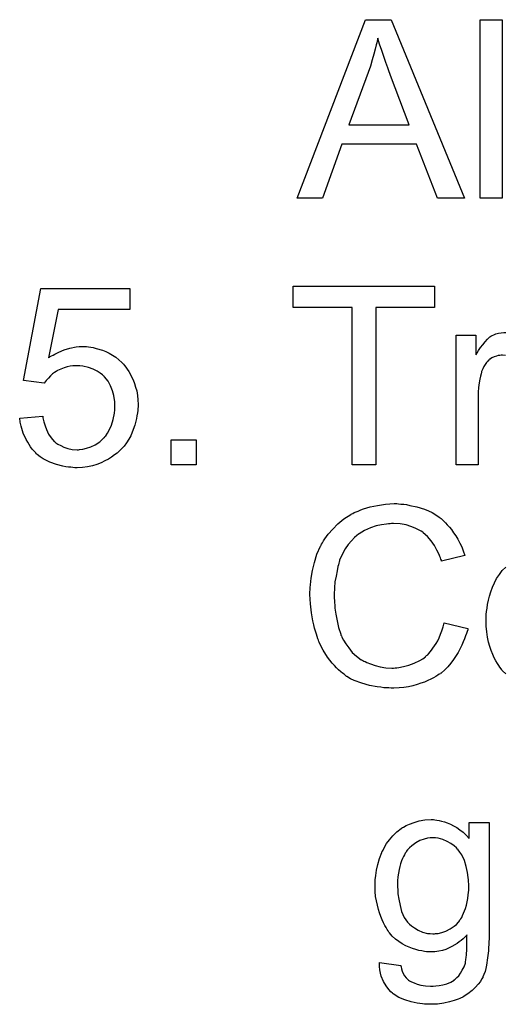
# Model space of a CAD drawing. Extents: x -1.6 to 9, y -2.8 to 5.2.
# Tile 70 of 197: x 4.61 to 4.828, y 0.793 to 1.235. Entities that reach past the tile are written whole.
import ezdxf

# ---------------------------------------------------------------- set-up
doc = ezdxf.new("R2010")
doc.units = 0
doc.layers.add('dfn6-15-57-c_document', color=1, linetype='CONTINUOUS')

msp = doc.modelspace()

# ---------------------------------------------------------------- linework, layer by layer
at = {"layer": 'dfn6-15-57-c_document', "color": 1}
for points in [[(4.809235, 1.15504), (4.797203, 1.15504), (4.787831, 1.179337), (4.754278, 1.179337), (4.7456, 1.15504), (4.734377, 1.15504), (4.764922, 1.235104), (4.776492, 1.235104), (4.809235, 1.15504)], [(4.826128, 1.15504), (4.816293, 1.15504), (4.816293, 1.235104), (4.826128, 1.235104), (4.826128, 1.15504)], [(4.770476, 1.226774), (4.770476, 1.226658), (4.77036, 1.226427), (4.77036, 1.225964), (4.770129, 1.225501), (4.770013, 1.224691), (4.769782, 1.223882), (4.769319, 1.221915), (4.76874, 1.219601), (4.767931, 1.217055), (4.767121, 1.214278), (4.766079, 1.211386), (4.757402, 1.188015), (4.784476, 1.188015), (4.776145, 1.209998), (4.776145, 1.210113), (4.776029, 1.21046), (4.775798, 1.211039), (4.775567, 1.211733), (4.77522, 1.212543), (4.774873, 1.213584), (4.774525, 1.214741), (4.774063, 1.215898), (4.773137, 1.218559), (4.772211, 1.221336), (4.771286, 1.224113), (4.770476, 1.226774)], [(4.659288, 1.105127), (4.627239, 1.105127), (4.622958, 1.083491), (4.623074, 1.083607), (4.623306, 1.083723), (4.623653, 1.083954), (4.624231, 1.084301), (4.624925, 1.084648), (4.625735, 1.085111), (4.627586, 1.086037), (4.6299, 1.086962), (4.632446, 1.087772), (4.635223, 1.088351), (4.636611, 1.088582), (4.639156, 1.088582), (4.639851, 1.088466), (4.640776, 1.088351), (4.641818, 1.088235), (4.642975, 1.088004), (4.644247, 1.087656), (4.647024, 1.086847), (4.648528, 1.086268), (4.650032, 1.085458), (4.651536, 1.084648), (4.65304, 1.083723), (4.654429, 1.082566), (4.655817, 1.081293), (4.655933, 1.081177), (4.656164, 1.080946), (4.656511, 1.080599), (4.656974, 1.08002), (4.657553, 1.07921), (4.658131, 1.0784), (4.658825, 1.077359), (4.65952, 1.076202), (4.660098, 1.074929), (4.660792, 1.073541), (4.661371, 1.071921), (4.661949, 1.070301), (4.662412, 1.068566), (4.662759, 1.066599), (4.662991, 1.064632), (4.663106, 1.06255), (4.663106, 1.062434), (4.663106, 1.062087), (4.663106, 1.061508), (4.662991, 1.060698), (4.662875, 1.059773), (4.662759, 1.058731), (4.662528, 1.057459), (4.662296, 1.056186), (4.661602, 1.053178), (4.660445, 1.050054), (4.659751, 1.048434), (4.658825, 1.04693), (4.6579, 1.04531), (4.656743, 1.043806), (4.656627, 1.04369), (4.656396, 1.043343), (4.655933, 1.04288), (4.655354, 1.042302), (4.654544, 1.041608), (4.653619, 1.040682), (4.652462, 1.039872), (4.651189, 1.038947), (4.649801, 1.038021), (4.648181, 1.037211), (4.646445, 1.036401), (4.644594, 1.035591), (4.642627, 1.035013), (4.640429, 1.03455), (4.638115, 1.034203), (4.635685, 1.034087), (4.634644, 1.034087), (4.633834, 1.034203), (4.632909, 1.034319), (4.631867, 1.034434), (4.630595, 1.03455), (4.629322, 1.034897), (4.626429, 1.035591), (4.623537, 1.036633), (4.622033, 1.037327), (4.620529, 1.038137), (4.61914, 1.039062), (4.617752, 1.040104), (4.617636, 1.040219), (4.617405, 1.040335), (4.617173, 1.040798), (4.616711, 1.041261), (4.616132, 1.041839), (4.615554, 1.042533), (4.614859, 1.043459), (4.614281, 1.0445), (4.613587, 1.045542), (4.612892, 1.046814), (4.61162, 1.049591), (4.610578, 1.052831), (4.610231, 1.054566), (4.61, 1.056417), (4.620297, 1.057227), (4.620297, 1.057112), (4.620297, 1.05688), (4.620413, 1.056533), (4.620529, 1.055955), (4.620876, 1.054682), (4.621339, 1.052946), (4.622033, 1.051211), (4.622958, 1.049244), (4.624115, 1.047508), (4.625504, 1.045889), (4.625735, 1.045773), (4.626198, 1.04531), (4.627124, 1.044732), (4.628396, 1.044037), (4.629785, 1.043343), (4.63152, 1.042765), (4.633487, 1.042302), (4.635685, 1.042186), (4.63638, 1.042186), (4.636842, 1.042302), (4.638231, 1.042418), (4.639851, 1.04288), (4.641818, 1.043459), (4.643784, 1.044385), (4.645867, 1.045773), (4.646793, 1.046583), (4.647718, 1.047508), (4.647834, 1.047624), (4.64795, 1.04774), (4.648181, 1.048087), (4.648528, 1.048434), (4.649338, 1.049707), (4.650264, 1.051327), (4.651074, 1.053293), (4.651883, 1.055723), (4.652462, 1.058616), (4.652693, 1.06012), (4.652693, 1.06174), (4.652693, 1.061855), (4.652693, 1.062087), (4.652693, 1.06255), (4.652578, 1.063128), (4.652578, 1.063822), (4.652462, 1.064632), (4.652115, 1.066483), (4.651536, 1.068682), (4.650726, 1.07088), (4.649569, 1.072963), (4.64795, 1.074929), (4.64795, 1.075045), (4.647718, 1.075161), (4.64714, 1.075739), (4.646098, 1.076549), (4.64471, 1.077475), (4.642859, 1.078285), (4.640776, 1.079095), (4.638346, 1.079673), (4.636958, 1.079905), (4.63476, 1.079905), (4.633834, 1.079789), (4.632677, 1.079673), (4.631289, 1.079326), (4.6299, 1.078979), (4.628396, 1.0784), (4.626892, 1.077706), (4.626776, 1.077591), (4.626314, 1.077359), (4.625619, 1.076781), (4.624694, 1.076202), (4.623768, 1.075392), (4.622843, 1.074351), (4.621801, 1.07331), (4.620992, 1.072037), (4.611735, 1.07331), (4.619487, 1.114499), (4.659288, 1.114499), (4.659288, 1.105127)], [(4.79593, 1.106053), (4.76955, 1.106053), (4.76955, 1.035476), (4.758906, 1.035476), (4.758906, 1.106053), (4.732526, 1.106053), (4.732526, 1.11554), (4.79593, 1.11554), (4.79593, 1.106053)], [(4.827632, 1.084533), (4.826359, 1.084648), (4.82578, 1.084648), (4.825202, 1.084533), (4.824392, 1.084417), (4.823582, 1.084185), (4.822541, 1.083838), (4.8215, 1.083376), (4.820574, 1.082681), (4.820458, 1.082566), (4.820111, 1.082334), (4.819764, 1.081871), (4.819186, 1.081293), (4.818607, 1.080483), (4.818029, 1.079557), (4.81745, 1.078516), (4.816987, 1.077243), (4.816872, 1.077012), (4.816756, 1.076318), (4.816525, 1.075276), (4.816177, 1.073888), (4.81583, 1.072153), (4.815599, 1.070186), (4.815483, 1.068103), (4.815368, 1.065789), (4.815368, 1.035476), (4.805533, 1.035476), (4.805533, 1.093557), (4.814442, 1.093557), (4.814442, 1.084764), (4.814558, 1.08488), (4.81502, 1.085689), (4.815599, 1.086731), (4.816525, 1.088004), (4.81745, 1.089276), (4.818491, 1.090665), (4.819533, 1.091822), (4.820574, 1.092747), (4.82069, 1.092863), (4.821037, 1.093094), (4.821731, 1.093441), (4.822425, 1.093789), (4.823351, 1.094136), (4.824508, 1.094483), (4.825665, 1.094714), (4.826938, 1.09483), (4.827747, 1.09483)], [(4.689023, 1.035476), (4.6778, 1.035476), (4.6778, 1.046699), (4.689023, 1.046699), (4.689023, 1.035476)], [(4.779732, 1.017959), (4.780773, 1.017843), (4.782046, 1.017727), (4.783319, 1.017612), (4.784823, 1.017264), (4.787947, 1.01657), (4.791418, 1.015529), (4.793153, 1.014835), (4.794773, 1.014025), (4.796393, 1.012984), (4.798012, 1.011942), (4.798128, 1.011827), (4.79836, 1.011711), (4.798822, 1.011364), (4.799401, 1.010785), (4.799979, 1.010207), (4.800789, 1.009397), (4.801599, 1.008471), (4.802525, 1.007546), (4.80345, 1.006389), (4.804376, 1.005), (4.805417, 1.003612), (4.806343, 1.002108), (4.807153, 1.000372), (4.808078, 0.998637), (4.808773, 0.996786), (4.809467, 0.994703), (4.799054, 0.992273), (4.799054, 0.992389), (4.798938, 0.99262), (4.798707, 0.993083), (4.798475, 0.993662), (4.798244, 0.994356), (4.797897, 0.995282), (4.796971, 0.997133), (4.795814, 0.999215), (4.794426, 1.001298), (4.79269, 1.003265), (4.790839, 1.005), (4.790608, 1.005232), (4.789913, 1.005694), (4.788757, 1.006273), (4.787252, 1.007083), (4.785285, 1.007777), (4.783087, 1.008471), (4.780426, 1.008934), (4.777534, 1.00905), (4.776608, 1.00905), (4.776029, 1.008934), (4.77522, 1.008934), (4.774294, 1.008818), (4.772096, 1.008471), (4.769666, 1.008009), (4.767121, 1.007199), (4.764459, 1.006042), (4.76203, 1.004538), (4.761914, 1.004538), (4.761798, 1.004306), (4.760989, 1.003728), (4.759947, 1.002802), (4.758675, 1.001414), (4.75717, 0.999678), (4.755782, 0.997711), (4.754509, 0.995282), (4.753352, 0.99262), (4.753352, 0.992505), (4.753237, 0.992273), (4.753121, 0.991926), (4.753005, 0.991348), (4.752774, 0.990654), (4.752542, 0.989844), (4.752195, 0.987877), (4.751733, 0.985563), (4.75127, 0.983017), (4.751038, 0.98024), (4.750923, 0.977232), (4.750923, 0.977117), (4.750923, 0.976769), (4.750923, 0.976191), (4.750923, 0.975497), (4.751038, 0.974687), (4.751038, 0.973646), (4.751154, 0.972489), (4.75127, 0.971216), (4.751617, 0.968439), (4.752195, 0.965431), (4.75289, 0.962423), (4.753815, 0.959414), (4.753815, 0.959299), (4.753931, 0.959067), (4.754162, 0.95872), (4.754394, 0.958142), (4.755088, 0.956753), (4.756129, 0.955134), (4.757402, 0.953282), (4.759022, 0.951316), (4.760873, 0.94958), (4.763071, 0.94796), (4.763187, 0.94796), (4.763418, 0.947845), (4.763765, 0.947613), (4.764228, 0.947382), (4.764807, 0.94715), (4.765501, 0.946803), (4.767121, 0.946109), (4.769203, 0.945415), (4.771517, 0.944836), (4.774063, 0.944374), (4.776724, 0.944258), (4.777534, 0.944258), (4.778228, 0.944374), (4.779038, 0.944374), (4.779848, 0.944489), (4.78193, 0.944952), (4.78436, 0.94553), (4.78679, 0.946456), (4.789335, 0.947729), (4.790608, 0.948423), (4.791765, 0.949349), (4.79188, 0.949464), (4.791996, 0.94958), (4.792343, 0.949927), (4.792806, 0.950274), (4.793269, 0.950853), (4.793847, 0.951547), (4.794542, 0.952241), (4.79512, 0.953167), (4.795814, 0.954208), (4.796624, 0.955365), (4.797318, 0.956522), (4.798012, 0.95791), (4.798591, 0.959414), (4.799169, 0.961034), (4.799748, 0.96277), (4.800211, 0.964621), (4.810855, 0.96196), (4.810855, 0.961844), (4.810739, 0.961381), (4.810508, 0.960687), (4.810161, 0.959762), (4.809814, 0.95872), (4.809351, 0.957448), (4.808773, 0.956059), (4.808078, 0.954555), (4.806459, 0.951316), (4.804376, 0.948076), (4.803103, 0.946456), (4.801831, 0.944836), (4.800442, 0.943448), (4.798822, 0.942059), (4.798707, 0.941944), (4.798475, 0.941712), (4.797897, 0.941481), (4.797318, 0.941018), (4.796393, 0.94044), (4.795467, 0.939861), (4.794194, 0.939283), (4.792922, 0.938704), (4.791418, 0.93801), (4.789798, 0.937432), (4.788062, 0.936853), (4.786211, 0.936274), (4.784244, 0.935812), (4.782162, 0.93558), (4.779963, 0.935349), (4.777649, 0.935233), (4.776377, 0.935233), (4.775451, 0.935349), (4.77441, 0.935349), (4.773137, 0.935465), (4.771749, 0.935696), (4.770129, 0.935927), (4.766774, 0.936506), (4.763302, 0.937432), (4.759832, 0.938704), (4.758212, 0.939514), (4.756592, 0.94044), (4.756476, 0.940555), (4.756245, 0.940671), (4.755782, 0.941018), (4.755319, 0.941481), (4.754625, 0.941944), (4.753815, 0.942638), (4.75289, 0.943448), (4.751964, 0.944374), (4.751038, 0.945415), (4.749997, 0.946456), (4.747914, 0.949117), (4.745948, 0.952241), (4.744212, 0.955712), (4.744212, 0.955828), (4.743981, 0.956175), (4.743865, 0.956753), (4.743518, 0.957448), (4.743286, 0.958373), (4.742939, 0.95953), (4.742476, 0.960803), (4.742129, 0.962191), (4.741782, 0.963695), (4.741319, 0.965431), (4.740741, 0.969018), (4.740278, 0.973067), (4.740047, 0.977232), (4.740047, 0.977348), (4.740047, 0.977811), (4.740047, 0.978505), (4.740163, 0.979315), (4.740163, 0.980472), (4.740278, 0.981629), (4.740394, 0.983133), (4.740625, 0.984637), (4.741204, 0.987992), (4.742014, 0.991695), (4.743171, 0.995397), (4.744791, 0.998984), (4.744906, 0.9991), (4.745022, 0.999447), (4.745253, 0.999909), (4.745716, 1.000488), (4.746179, 1.001298), (4.746757, 1.002223), (4.748261, 1.004306), (4.750228, 1.00662), (4.752542, 1.008934), (4.755203, 1.011248), (4.758327, 1.013215), (4.758443, 1.013331), (4.75879, 1.013446), (4.759253, 1.013678), (4.759832, 1.014025), (4.760757, 1.014372), (4.761683, 1.014719), (4.76284, 1.015182), (4.764112, 1.015645), (4.765501, 1.016107), (4.767005, 1.01657), (4.770244, 1.017264), (4.773947, 1.017843), (4.777765, 1.018074), (4.778922, 1.018074), (4.779732, 1.017959)], [(4.827863, 0.941712), (4.826359, 0.943101), (4.826243, 0.943216), (4.826012, 0.943448), (4.825665, 0.943911), (4.825202, 0.944605), (4.824623, 0.945415), (4.824045, 0.94634), (4.823351, 0.947497), (4.822657, 0.948886), (4.821962, 0.95039), (4.821268, 0.952125), (4.82069, 0.953977), (4.820111, 0.955943), (4.819648, 0.958142), (4.819301, 0.960456), (4.81907, 0.963001), (4.818954, 0.965662), (4.818954, 0.965894), (4.818954, 0.966356), (4.81907, 0.967166), (4.81907, 0.968323), (4.819186, 0.969596), (4.819417, 0.971216), (4.819648, 0.972836), (4.820111, 0.974687), (4.820574, 0.976538), (4.821153, 0.978505), (4.821847, 0.980588), (4.822772, 0.982554), (4.823698, 0.984406), (4.824971, 0.986257), (4.826243, 0.987992), (4.827863, 0.989496)], [(4.796046, 0.87618), (4.796855, 0.876064), (4.797897, 0.875833), (4.799054, 0.875601), (4.800327, 0.875254), (4.801599, 0.874792), (4.802988, 0.874213), (4.804376, 0.873519), (4.80588, 0.872709), (4.807269, 0.871783), (4.808657, 0.870626), (4.810045, 0.869354), (4.811318, 0.86785), (4.811318, 0.875023), (4.820343, 0.875023), (4.820343, 0.824809), (4.820343, 0.824693), (4.820343, 0.824231), (4.820343, 0.823536), (4.820343, 0.822611), (4.820227, 0.821569), (4.820227, 0.820297), (4.820111, 0.818908), (4.819995, 0.817404), (4.819648, 0.81428), (4.819186, 0.811041), (4.818838, 0.809537), (4.818491, 0.808148), (4.818029, 0.806876), (4.817566, 0.805719), (4.817566, 0.805603), (4.81745, 0.805487), (4.816987, 0.804793), (4.816409, 0.803752), (4.815483, 0.802479), (4.814211, 0.801091), (4.812706, 0.799587), (4.810855, 0.798082), (4.808773, 0.79681), (4.808657, 0.79681), (4.808541, 0.796694), (4.808194, 0.796463), (4.807731, 0.796347), (4.807153, 0.796), (4.806459, 0.795768), (4.804723, 0.79519), (4.802641, 0.794496), (4.800095, 0.794033), (4.797203, 0.79357), (4.794079, 0.793454), (4.793037, 0.793454), (4.792343, 0.79357), (4.791418, 0.79357), (4.790492, 0.793686), (4.789335, 0.793802), (4.788062, 0.794033), (4.785401, 0.794611), (4.782624, 0.795421), (4.779848, 0.796578), (4.777302, 0.798198), (4.777186, 0.798314), (4.777071, 0.798429), (4.776261, 0.799124), (4.775335, 0.800165), (4.774178, 0.801669), (4.773021, 0.803636), (4.77198, 0.806066), (4.771633, 0.807454), (4.771401, 0.808958), (4.77117, 0.810462), (4.77117, 0.812198), (4.780773, 0.810925), (4.780773, 0.810694), (4.780889, 0.810231), (4.78112, 0.809421), (4.781352, 0.80838), (4.781815, 0.807338), (4.782393, 0.806297), (4.783087, 0.805256), (4.784013, 0.804446), (4.784244, 0.80433), (4.784707, 0.803983), (4.785517, 0.80352), (4.786674, 0.803058), (4.788062, 0.802479), (4.789798, 0.802016), (4.79188, 0.801669), (4.794079, 0.801553), (4.795236, 0.801553), (4.796393, 0.801669), (4.798012, 0.8019), (4.799632, 0.802248), (4.801368, 0.80271), (4.803103, 0.803405), (4.804607, 0.80433), (4.804723, 0.804446), (4.805186, 0.804793), (4.80588, 0.805487), (4.80669, 0.806297), (4.8075, 0.807454), (4.80831, 0.808727), (4.80912, 0.810231), (4.809698, 0.811966), (4.809698, 0.812082), (4.809814, 0.812545), (4.80993, 0.813471), (4.810045, 0.814628), (4.810161, 0.815437), (4.810161, 0.816363), (4.810277, 0.817404), (4.810277, 0.818561), (4.810277, 0.819834), (4.810392, 0.821338), (4.810392, 0.822842), (4.810392, 0.824578), (4.810277, 0.824462), (4.810045, 0.824231), (4.809698, 0.823884), (4.809235, 0.823421), (4.808657, 0.822842), (4.807847, 0.822148), (4.806921, 0.821454), (4.805996, 0.82076), (4.803566, 0.819371), (4.800905, 0.818098), (4.799401, 0.817636), (4.797781, 0.817289), (4.796046, 0.817057), (4.79431, 0.816942), (4.793732, 0.816942), (4.793153, 0.817057), (4.792343, 0.817057), (4.791302, 0.817173), (4.790145, 0.817404), (4.788872, 0.817636), (4.787484, 0.817983), (4.78598, 0.818446), (4.784476, 0.819024), (4.782971, 0.819718), (4.781352, 0.820528), (4.779848, 0.821569), (4.778343, 0.822726), (4.776955, 0.823999), (4.775682, 0.825503), (4.775567, 0.825619), (4.775451, 0.82585), (4.775104, 0.826429), (4.774641, 0.827007), (4.774178, 0.827933), (4.7736, 0.828859), (4.773021, 0.830016), (4.772443, 0.831404), (4.771864, 0.832792), (4.771286, 0.834412), (4.770707, 0.836032), (4.770244, 0.837883), (4.769435, 0.841817), (4.769319, 0.844015), (4.769203, 0.846214), (4.769203, 0.846329), (4.769203, 0.846561), (4.769203, 0.847024), (4.769203, 0.847602), (4.769319, 0.848412), (4.769319, 0.849222), (4.76955, 0.851304), (4.769897, 0.853618), (4.770476, 0.856164), (4.77117, 0.858825), (4.772211, 0.861486), (4.772211, 0.861602), (4.772327, 0.861833), (4.772559, 0.86218), (4.77279, 0.862643), (4.773484, 0.863916), (4.77441, 0.865535), (4.775682, 0.867271), (4.777186, 0.869006), (4.778922, 0.870858), (4.780889, 0.872362), (4.781005, 0.872362), (4.78112, 0.872477), (4.781467, 0.872709), (4.78193, 0.87294), (4.783087, 0.873635), (4.784707, 0.874329), (4.786674, 0.875023), (4.788988, 0.875717), (4.791533, 0.87618), (4.79431, 0.876296), (4.795351, 0.876296), (4.796046, 0.87618)], [(4.796277, 0.868197), (4.794426, 0.868197), (4.793963, 0.868081), (4.79269, 0.867965), (4.791186, 0.867502), (4.789335, 0.866924), (4.787484, 0.865883), (4.785633, 0.86461), (4.784707, 0.863684), (4.783781, 0.862759), (4.783781, 0.862643), (4.78355, 0.862527), (4.783319, 0.86218), (4.783087, 0.861717), (4.78274, 0.861255), (4.782393, 0.86056), (4.78193, 0.85975), (4.781583, 0.858825), (4.78112, 0.857784), (4.780658, 0.856511), (4.78031, 0.855238), (4.779963, 0.85385), (4.779732, 0.85223), (4.779501, 0.85061), (4.779269, 0.848875), (4.779269, 0.846908), (4.779269, 0.846792), (4.779269, 0.846445), (4.779269, 0.845866), (4.779385, 0.845057), (4.779385, 0.844131), (4.779501, 0.842974), (4.779848, 0.840544), (4.780426, 0.837768), (4.78112, 0.835106), (4.782277, 0.832445), (4.782971, 0.831288), (4.783781, 0.830247), (4.784013, 0.830016), (4.784591, 0.829437), (4.785517, 0.828627), (4.786905, 0.827702), (4.788525, 0.82666), (4.790492, 0.82585), (4.79269, 0.825272), (4.793847, 0.825156), (4.79512, 0.82504), (4.795814, 0.82504), (4.796277, 0.825156), (4.79755, 0.825272), (4.799169, 0.825735), (4.800905, 0.826313), (4.802872, 0.827239), (4.804723, 0.828511), (4.805649, 0.829321), (4.806574, 0.830247), (4.806574, 0.830363), (4.806806, 0.830478), (4.807037, 0.830826), (4.807269, 0.831288), (4.807616, 0.831751), (4.808078, 0.832445), (4.808426, 0.833255), (4.808888, 0.834297), (4.809351, 0.835338), (4.809698, 0.836495), (4.810161, 0.837883), (4.810508, 0.839387), (4.810739, 0.840891), (4.810971, 0.842627), (4.811202, 0.844594), (4.811202, 0.846561), (4.811202, 0.846676), (4.811202, 0.847024), (4.811202, 0.847602), (4.811087, 0.848296), (4.811087, 0.849222), (4.810971, 0.850263), (4.810624, 0.852577), (4.810045, 0.855238), (4.809235, 0.857899), (4.808078, 0.86056), (4.807269, 0.861717), (4.806459, 0.862759), (4.806459, 0.862874), (4.806227, 0.86299), (4.805649, 0.863569), (4.804607, 0.864494), (4.803219, 0.865535), (4.801599, 0.866461), (4.799632, 0.867387), (4.797434, 0.867965), (4.796277, 0.868197)]]:
    msp.add_lwpolyline(points, dxfattribs=at)

doc.saveas('drawing.dxf')
